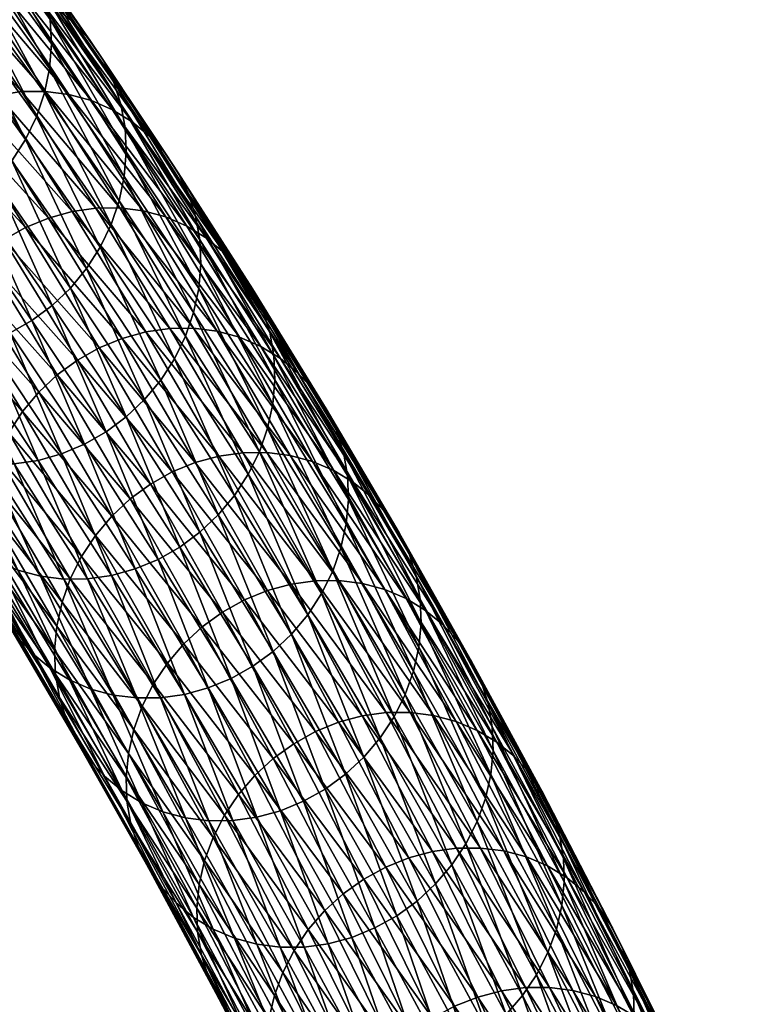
# Model space of a CAD drawing. Header units: centimetres. Extents: x -1886 to 2760, y -2774 to 68.
# Tile 21 of 77: x 1.708 to 2.356, y 57.657 to 58.531. Entities that reach past the tile are written whole.
import ezdxf

# ---------------------------------------------------------------- set-up
doc = ezdxf.new("R2010")
doc.units = ezdxf.units.CM
doc.layers.get('0').update_dxf_attribs({"true_color": 0x086e87})

msp = doc.modelspace()

# ---------------------------------------------------------------- meshes
at = {"color": 9, "true_color": 0xc1c1c1}
mesh = msp.add_polyface(dxfattribs=at)
corners = [(1.73514, 58.53146, -1110.18457), (1.80173, 58.43544, -1110.02734), (1.8027, 58.4139, -1110.02795), (1.73616, 58.50984, -1110.18506), (1.80091, 58.39215, -1110.02808), (1.73442, 58.48801, -1110.18506), (1.66832, 58.62402, -1110.34131), (1.6694, 58.60234, -1110.34167), (1.66771, 58.58044, -1110.34167), (1.72285, 58.44523, -1110.18396), (1.65625, 58.53751, -1110.34033), (1.66331, 58.5587, -1110.34119), (1.72997, 58.46635, -1110.18469), (1.7964, 58.37056, -1110.02783), (1.71314, 58.42502, -1110.18286), (1.64658, 58.51724, -1110.33899), (1.70104, 58.40604, -1110.18127), (1.63452, 58.49821, -1110.33728), (1.68679, 58.38861, -1110.17932), (1.62032, 58.48072, -1110.33533), (1.61828, 58.66148, -1110.16467), (1.68515, 58.56496, -1110.00671), (1.70516, 58.55954, -1110.00989), (1.5975, 58.66414, -1110.16138), (1.66438, 58.56761, -1110.00342), (1.63829, 58.65603, -1110.16785), (1.72403, 58.55136, -1110.01294), (1.65718, 58.64782, -1110.17078), (1.74147, 58.54062, -1110.01587), (1.67465, 58.63703, -1110.17371), (1.77096, 58.51231, -1110.021), (1.70419, 58.60862, -1110.17859), (1.69041, 58.6239, -1110.17627), (1.75721, 58.52754, -1110.01855), (1.78241, 58.49516, -1110.02307), (1.71569, 58.59139, -1110.18066), (1.79145, 58.4764, -1110.0249), (1.72476, 58.57256, -1110.18237), (1.64872, 58.68417, -1110.33777), (1.7313, 58.55247, -1110.18359), (1.79793, 58.45638, -1110.02625), (1.66443, 58.64511, -1110.34058), (1.65785, 58.66528, -1110.33936), (1.60106, 58.55864, -1109.99402), (1.66755, 58.45866, -1109.83569), (1.68848, 58.46448, -1109.83875), (1.62197, 58.56446, -1109.99707), (1.70972, 58.46746, -1109.84192), (1.6432, 58.56745, -1110.00024), (1.73091, 58.46762, -1109.84509), (1.79699, 58.3642, -1109.6864), (1.77168, 58.45959, -1109.85156), (1.75168, 58.46499, -1109.84839), (1.79053, 58.45144, -1109.85461), (1.80796, 58.44075, -1109.85754), (1.83738, 58.41255, -1109.86279), (1.82367, 58.42772, -1109.86035), (1.8488, 58.39546, -1109.86499), (1.8578, 58.37677, -1109.86694)]
mesh.append_faces([[corners[k] for k in face] for face in [(0, 1, 2), (2, 3, 0), (3, 2, 4), (4, 5, 3), (6, 0, 3), (3, 7, 6), (7, 3, 5), (5, 8, 7), (9, 10, 11), (11, 12, 9), (13, 12, 5), (12, 11, 8), (8, 5, 12), (10, 9, 14), (14, 15, 10), (15, 14, 16), (16, 17, 15), (18, 19, 17), (20, 21, 22), (23, 24, 21), (25, 22, 26), (26, 27, 25), (27, 26, 28), (28, 29, 27), (30, 31, 32), (32, 33, 30), (33, 32, 29), (29, 28, 33), (31, 30, 34), (34, 35, 31), (35, 34, 36), (36, 37, 35), (38, 35, 37), (1, 0, 39), (39, 40, 1), (0, 6, 41), (41, 39, 0), (40, 39, 37), (37, 36, 40), (42, 37, 39), (43, 44, 45), (46, 45, 47), (47, 48, 46), (48, 47, 49), (49, 24, 48), (50, 49, 47), (51, 22, 21), (21, 52, 51), (52, 21, 24), (24, 49, 52), (22, 51, 53), (53, 26, 22), (26, 53, 54), (54, 28, 26), (55, 30, 33), (33, 56, 55), (56, 33, 28), (28, 54, 56), (30, 55, 57), (57, 34, 30), (58, 36, 34)]], dxfattribs={"vtx2": -1, "color": 9})
mesh = msp.add_polyface(dxfattribs=at)
corners = [(1.78924, 58.34951, -1110.02722), (1.72285, 58.44523, -1110.18396), (1.72997, 58.46635, -1110.18469), (1.7964, 58.37056, -1110.02783), (1.73442, 58.48801, -1110.18506), (1.80091, 58.39215, -1110.02808), (1.77947, 58.32937, -1110.02612), (1.71314, 58.42502, -1110.18286), (1.76732, 58.31045, -1110.02466), (1.70104, 58.40604, -1110.18127), (1.73682, 58.27756, -1110.02075), (1.67062, 58.37305, -1110.17712), (1.68679, 58.38861, -1110.17932), (1.75303, 58.29308, -1110.02295), (1.62032, 58.48072, -1110.33533), (1.63452, 58.49821, -1110.33728), (1.71893, 58.26421, -1110.01831), (1.65276, 58.35966, -1110.17456), (1.69969, 58.25319, -1110.01562), (1.63355, 58.34861, -1110.17175), (1.80173, 58.43544, -1110.02734), (1.86799, 58.33596, -1109.86963), (1.86891, 58.3145, -1109.87036), (1.8027, 58.4139, -1110.02795), (1.86707, 58.29283, -1109.87061), (1.85529, 58.25034, -1109.87), (1.86251, 58.27132, -1109.87048), (1.61008, 58.4259, -1109.82788), (1.67602, 58.32261, -1109.66943), (1.69399, 58.33588, -1109.67163), (1.62801, 58.4392, -1109.8302), (1.71329, 58.34682, -1109.67419), (1.64728, 58.45019, -1109.83289), (1.82004, 58.25422, -1109.52087), (1.75453, 58.36106, -1109.68005), (1.73359, 58.35527, -1109.677), (1.68848, 58.46448, -1109.83875), (1.66755, 58.45866, -1109.83569), (1.77579, 58.36403, -1109.68311), (1.70972, 58.46746, -1109.84192), (1.79699, 58.3642, -1109.6864), (1.84131, 58.25718, -1109.52393), (1.86252, 58.25734, -1109.5271), (1.90329, 58.24937, -1109.53357), (1.83776, 58.3562, -1109.69275), (1.81776, 58.36158, -1109.68958), (1.8833, 58.25473, -1109.5304), (1.77168, 58.45959, -1109.85156), (1.75168, 58.46499, -1109.84839), (1.73091, 58.46762, -1109.84509), (1.8566, 58.34808, -1109.69592), (1.79053, 58.45144, -1109.85461), (1.87401, 58.33743, -1109.69885), (1.80796, 58.44075, -1109.85754), (1.90338, 58.30934, -1109.70435), (1.83738, 58.41255, -1109.86279), (1.82367, 58.42772, -1109.86035), (1.8897, 58.32445, -1109.70166), (1.91476, 58.29231, -1109.70654), (1.8488, 58.39546, -1109.86499), (1.78241, 58.49516, -1110.02307), (1.8578, 58.37677, -1109.86694), (1.92372, 58.27369, -1109.7085), (1.79793, 58.45638, -1110.02625), (1.86424, 58.35683, -1109.86841), (1.79145, 58.4764, -1110.0249), (1.93011, 58.25383, -1109.71021)]
mesh.append_faces([[corners[k] for k in face] for face in [(0, 1, 2), (2, 3, 0), (4, 5, 3), (1, 0, 6), (6, 7, 1), (7, 6, 8), (8, 9, 7), (10, 11, 12), (12, 13, 10), (14, 12, 11), (13, 12, 9), (9, 8, 13), (15, 9, 12), (16, 17, 11), (18, 19, 17), (20, 21, 22), (22, 23, 20), (23, 22, 24), (24, 5, 23), (25, 0, 3), (26, 3, 5), (5, 24, 26), (27, 28, 29), (29, 30, 27), (30, 29, 31), (31, 32, 30), (33, 34, 35), (34, 36, 37), (37, 35, 34), (35, 37, 32), (32, 31, 35), (36, 34, 38), (38, 39, 36), (39, 38, 40), (41, 38, 34), (42, 40, 38), (43, 44, 45), (46, 45, 40), (44, 47, 48), (48, 45, 44), (45, 48, 49), (49, 40, 45), (47, 44, 50), (50, 51, 47), (51, 50, 52), (52, 53, 51), (54, 55, 56), (56, 57, 54), (57, 56, 53), (53, 52, 57), (55, 54, 58), (58, 59, 55), (60, 59, 61), (59, 58, 62), (62, 61, 59), (21, 20, 63), (63, 64, 21), (64, 63, 65), (65, 61, 64), (66, 64, 61)]], dxfattribs={"vtx2": -1, "color": 9})
mesh = msp.add_polyface(dxfattribs=at)
corners = [(1.67062, 58.37305, -1110.17712), (1.73682, 58.27756, -1110.02075), (1.71893, 58.26421, -1110.01831), (1.65276, 58.35966, -1110.17456), (1.69969, 58.25319, -1110.01562), (1.61333, 58.34008, -1110.16882), (1.67944, 58.24469, -1110.0127), (1.65854, 58.23886, -1110.00964), (1.63355, 58.34861, -1110.17175), (1.78924, 58.34951, -1110.02722), (1.85529, 58.25034, -1109.87), (1.84547, 58.23027, -1109.86914), (1.77947, 58.32937, -1110.02612), (1.83328, 58.21142, -1109.86768), (1.76732, 58.31045, -1110.02466), (1.8027, 58.17864, -1109.86401), (1.75303, 58.29308, -1110.02295), (1.81894, 58.1941, -1109.86597), (1.86814, 58.0763, -1109.70679), (1.78476, 58.16533, -1109.86157), (1.85017, 58.06304, -1109.70447), (1.76549, 58.15435, -1109.85901), (1.83086, 58.0521, -1109.7019), (1.7243, 58.14006, -1109.85315), (1.74522, 58.14587, -1109.85608), (1.70305, 58.13708, -1109.84998), (1.63731, 58.23588, -1110.00647), (1.68187, 58.13692, -1109.84668), (1.61613, 58.23572, -1110.00317), (1.66109, 58.13955, -1109.84351), (1.60946, 58.18725, -1109.66382), (1.67451, 58.08109, -1109.50586), (1.67646, 58.10259, -1109.50525), (1.61597, 58.23027, -1109.66345), (1.68112, 58.12394, -1109.50513), (1.68844, 58.14476, -1109.50537), (1.61136, 58.20884, -1109.66345), (1.76295, 58.05481, -1109.34717), (1.69836, 58.16468, -1109.5061), (1.77528, 58.07344, -1109.34814), (1.71064, 58.18339, -1109.5072), (1.62324, 58.25117, -1109.66382), (1.63311, 58.27116, -1109.66467), (1.64535, 58.28995, -1109.66589), (1.80613, 58.10584, -1109.35132), (1.7414, 58.21593, -1109.5105), (1.72507, 58.20057, -1109.50867), (1.78975, 58.09056, -1109.34949), (1.67602, 58.32261, -1109.66943), (1.65973, 58.3072, -1109.66748), (1.82417, 58.119, -1109.35339), (1.75941, 58.22913, -1109.5127), (1.84354, 58.12984, -1109.35571), (1.77875, 58.24003, -1109.51526), (1.69399, 58.33588, -1109.67163), (1.71329, 58.34682, -1109.67419), (1.88489, 58.14397, -1109.36133), (1.82004, 58.25422, -1109.52087), (1.79907, 58.24845, -1109.51794), (1.73359, 58.35527, -1109.677), (1.8639, 58.13822, -1109.3584), (1.75453, 58.36106, -1109.68005), (1.84131, 58.25718, -1109.52393), (1.77579, 58.36403, -1109.68311), (1.86252, 58.25734, -1109.5271)]
mesh.append_faces([[corners[k] for k in face] for face in [(0, 1, 2), (3, 2, 4), (5, 6, 7), (8, 4, 6), (9, 10, 11), (11, 12, 9), (12, 11, 13), (13, 14, 12), (15, 1, 16), (16, 17, 15), (17, 16, 14), (14, 13, 17), (18, 15, 17), (1, 15, 19), (19, 2, 1), (20, 19, 15), (2, 19, 21), (21, 4, 2), (22, 21, 19), (23, 7, 6), (6, 24, 23), (24, 6, 4), (4, 21, 24), (7, 23, 25), (25, 26, 7), (26, 25, 27), (27, 28, 26), (28, 27, 29), (30, 31, 32), (33, 34, 35), (36, 32, 34), (37, 38, 35), (39, 40, 38), (41, 35, 38), (38, 42, 41), (42, 38, 40), (40, 43, 42), (44, 45, 46), (46, 47, 44), (45, 48, 49), (49, 46, 45), (47, 46, 40), (46, 49, 43), (43, 40, 46), (45, 44, 50), (50, 51, 45), (51, 50, 52), (52, 53, 51), (48, 45, 51), (51, 54, 48), (54, 51, 53), (53, 55, 54), (56, 57, 58), (59, 58, 57), (60, 58, 53), (53, 52, 60), (58, 59, 55), (55, 53, 58), (61, 57, 62), (63, 62, 64)]], dxfattribs={"vtx2": -1, "color": 9})
mesh = msp.add_polyface(dxfattribs=at)
corners = [(1.86799, 58.33596, -1109.86963), (1.93381, 58.23304, -1109.71143), (1.93469, 58.21166, -1109.71228), (1.86891, 58.3145, -1109.87036), (1.93279, 58.19007, -1109.71277), (1.86707, 58.29283, -1109.87061), (1.99911, 58.12667, -1109.55286), (1.99994, 58.10538, -1109.55383), (1.99799, 58.08387, -1109.55432), (1.99333, 58.06252, -1109.55444), (1.92818, 58.16863, -1109.71277), (1.7964, 58.37056, -1110.02783), (1.86251, 58.27132, -1109.87048), (1.85529, 58.25034, -1109.87), (1.92091, 58.14774, -1109.7124), (1.91105, 58.12774, -1109.71155), (1.84547, 58.23027, -1109.86914), (1.89881, 58.10896, -1109.71033), (1.83328, 58.21142, -1109.86768), (1.88443, 58.09171, -1109.70874), (1.81894, 58.1941, -1109.86597), (1.79907, 58.24845, -1109.51794), (1.8639, 58.13822, -1109.3584), (1.88489, 58.14397, -1109.36133), (1.82004, 58.25422, -1109.52087), (1.90618, 58.1469, -1109.36438), (1.84131, 58.25718, -1109.52393), (1.9274, 58.14706, -1109.36755), (1.86252, 58.25734, -1109.5271), (1.96817, 58.13912, -1109.3739), (1.90329, 58.24937, -1109.53357), (1.8833, 58.25473, -1109.5304), (1.94818, 58.14446, -1109.37073), (1.81776, 58.36158, -1109.68958), (1.79699, 58.3642, -1109.6864), (1.987, 58.13106, -1109.37708), (1.92212, 58.24128, -1109.53674), (2.00437, 58.12048, -1109.38013), (1.93951, 58.23067, -1109.53979), (1.83776, 58.3562, -1109.69275), (1.8566, 58.34808, -1109.69592), (1.87401, 58.33743, -1109.69885), (2.03365, 58.09261, -1109.38586), (1.96883, 58.20269, -1109.54529), (1.95518, 58.21774, -1109.5426), (2.02002, 58.1076, -1109.38306), (1.90338, 58.30934, -1109.70435), (1.8897, 58.32445, -1109.70166), (2.04497, 58.0757, -1109.38831), (1.98018, 58.18572, -1109.54761), (2.05385, 58.05723, -1109.39038), (1.9891, 58.16718, -1109.54968), (1.91476, 58.29231, -1109.70654), (1.92372, 58.27369, -1109.7085), (1.93011, 58.25383, -1109.71021), (1.99545, 58.14738, -1109.55151), (1.86424, 58.35683, -1109.86841), (1.8578, 58.37677, -1109.86694)]
mesh.append_faces([[corners[k] for k in face] for face in [(0, 1, 2), (2, 3, 0), (3, 2, 4), (4, 5, 3), (1, 6, 7), (7, 2, 1), (2, 7, 8), (8, 4, 2), (9, 10, 4), (11, 12, 13), (14, 13, 12), (12, 10, 14), (10, 12, 5), (5, 4, 10), (13, 14, 15), (15, 16, 13), (16, 15, 17), (17, 18, 16), (19, 20, 18), (18, 17, 19), (21, 22, 23), (24, 23, 25), (25, 26, 24), (26, 25, 27), (27, 28, 26), (29, 30, 31), (31, 32, 29), (33, 31, 30), (32, 31, 28), (28, 27, 32), (34, 28, 31), (30, 29, 35), (35, 36, 30), (36, 35, 37), (37, 38, 36), (39, 30, 36), (36, 40, 39), (40, 36, 38), (38, 41, 40), (42, 43, 44), (44, 45, 42), (43, 46, 47), (47, 44, 43), (45, 44, 38), (38, 37, 45), (44, 47, 41), (41, 38, 44), (43, 42, 48), (48, 49, 43), (50, 51, 49), (46, 43, 49), (49, 52, 46), (52, 49, 51), (51, 53, 52), (6, 1, 54), (54, 55, 6), (55, 54, 53), (53, 51, 55), (1, 0, 56), (56, 54, 1), (57, 53, 54)]], dxfattribs={"vtx2": -1, "color": 9})
mesh = msp.add_polyface(dxfattribs=at)
corners = [(1.98601, 58.0417, -1109.5542), (1.92091, 58.14774, -1109.7124), (1.92818, 58.16863, -1109.71277), (1.99333, 58.06252, -1109.55444), (1.97609, 58.02178, -1109.55347), (1.91105, 58.12774, -1109.71155), (1.96381, 58.00307, -1109.55237), (1.89881, 58.10896, -1109.71033), (1.99734, 57.86138, -1109.39087), (1.93305, 57.97054, -1109.54907), (1.94938, 57.98589, -1109.5509), (1.86814, 58.0763, -1109.70679), (1.88443, 58.09171, -1109.70874), (1.81894, 58.1941, -1109.86597), (1.8027, 58.17864, -1109.86401), (1.85017, 58.06304, -1109.70447), (1.78476, 58.16533, -1109.86157), (1.83086, 58.0521, -1109.7019), (1.97929, 57.84823, -1109.38879), (1.91504, 57.95734, -1109.54688), (1.8957, 57.94644, -1109.54443), (1.85441, 57.93226, -1109.5387), (1.78962, 58.03786, -1109.69617), (1.81057, 58.04366, -1109.6991), (1.87538, 57.93803, -1109.54163), (1.74522, 58.14587, -1109.85608), (1.76549, 58.15435, -1109.85901), (1.83314, 57.9293, -1109.53564), (1.76836, 58.03489, -1109.69299), (1.81193, 57.92914, -1109.53247), (1.74717, 58.03473, -1109.68982), (1.79115, 57.93175, -1109.5293), (1.74561, 58.01424, -1109.34644), (1.80935, 57.90117, -1109.18738), (1.81676, 57.92181, -1109.18738), (1.7409, 57.99297, -1109.34668), (1.80459, 57.87999, -1109.18774), (1.75298, 58.03497, -1109.34656), (1.82678, 57.94157, -1109.18787), (1.76295, 58.05481, -1109.34717), (1.83916, 57.96012, -1109.18872), (1.77528, 58.07344, -1109.34814), (1.8701, 57.99238, -1109.19165), (1.80613, 58.10584, -1109.35132), (1.78975, 58.09056, -1109.34949), (1.85368, 57.97716, -1109.18994), (1.93322, 57.87555, -1109.03149), (1.91676, 57.86041, -1109.03003), (1.88819, 58.00547, -1109.1936), (1.82417, 58.119, -1109.35339), (1.95134, 57.88858, -1109.03345), (1.90759, 58.01627, -1109.19592), (1.84354, 58.12984, -1109.35571), (1.97079, 57.89932, -1109.03564), (1.949, 58.03031, -1109.20129), (1.88489, 58.14397, -1109.36133), (1.8639, 58.13822, -1109.3584), (1.92798, 58.0246, -1109.19849), (2.01225, 57.91328, -1109.04089), (1.99121, 57.90761, -1109.03809), (1.9703, 58.03323, -1109.20435), (1.90618, 58.1469, -1109.36438), (1.99153, 58.03338, -1109.2074), (1.9274, 58.14706, -1109.36755), (2.01232, 58.03078, -1109.21057), (1.94818, 58.14446, -1109.37073)]
mesh.append_faces([[corners[k] for k in face] for face in [(0, 1, 2), (2, 3, 0), (1, 0, 4), (4, 5, 1), (5, 4, 6), (6, 7, 5), (8, 9, 10), (9, 11, 12), (12, 10, 9), (10, 12, 7), (7, 6, 10), (13, 12, 11), (14, 11, 15), (16, 15, 17), (18, 19, 9), (11, 9, 19), (19, 15, 11), (15, 19, 20), (20, 17, 15), (21, 22, 23), (23, 24, 21), (24, 23, 17), (17, 20, 24), (25, 23, 22), (26, 17, 23), (22, 21, 27), (27, 28, 22), (28, 27, 29), (30, 29, 31), (32, 33, 34), (35, 36, 33), (37, 34, 38), (38, 39, 37), (39, 38, 40), (40, 41, 39), (42, 43, 44), (44, 45, 42), (45, 44, 41), (41, 40, 45), (46, 42, 45), (47, 45, 40), (43, 42, 48), (48, 49, 43), (42, 46, 50), (50, 48, 42), (49, 48, 51), (51, 52, 49), (48, 50, 53), (53, 51, 48), (54, 55, 56), (56, 57, 54), (57, 56, 52), (52, 51, 57), (58, 54, 57), (59, 57, 51), (51, 53, 59), (55, 54, 60), (60, 61, 55), (61, 60, 62), (62, 63, 61), (64, 65, 63)]], dxfattribs={"vtx2": -1, "color": 9})
mesh = msp.add_polyface(dxfattribs=at)
corners = [(1.99911, 58.12667, -1109.55286), (2.06378, 58.01688, -1109.3938), (2.06456, 57.99567, -1109.39478), (1.99994, 58.10538, -1109.55383), (2.06256, 57.97424, -1109.39551), (1.99799, 58.08387, -1109.55432), (2.05048, 57.93224, -1109.39563), (1.98601, 58.0417, -1109.5542), (1.99333, 58.06252, -1109.55444), (2.05785, 57.95298, -1109.39575), (1.93279, 58.19007, -1109.71277), (2.04051, 57.91241, -1109.39502), (1.97609, 58.02178, -1109.55347), (2.02818, 57.89378, -1109.39404), (1.96381, 58.00307, -1109.55237), (2.01371, 57.87667, -1109.3927), (1.94938, 57.98589, -1109.5509), (1.98018, 58.18572, -1109.54761), (2.04497, 58.0757, -1109.38831), (2.05385, 58.05723, -1109.39038), (1.99545, 58.14738, -1109.55151), (2.06016, 58.03751, -1109.39221), (1.9891, 58.16718, -1109.54968), (2.12771, 57.90366, -1109.23413), (2.12845, 57.88254, -1109.23535), (2.1264, 57.86121, -1109.23621), (2.12165, 57.84003, -1109.23657), (1.92798, 58.0246, -1109.19849), (1.99121, 57.90761, -1109.03809), (2.01225, 57.91328, -1109.04089), (1.949, 58.03031, -1109.20129), (2.03358, 57.91618, -1109.04382), (1.9703, 58.03323, -1109.20435), (2.05482, 57.91632, -1109.04688), (1.99153, 58.03338, -1109.2074), (2.03231, 58.02545, -1109.21387), (1.96817, 58.13912, -1109.3739), (1.94818, 58.14446, -1109.37073), (2.01232, 58.03078, -1109.21057), (1.9274, 58.14706, -1109.36755), (2.09561, 57.9084, -1109.05334), (2.07562, 57.91372, -1109.05005), (2.05113, 58.01741, -1109.21704), (1.987, 58.13106, -1109.37708), (2.11443, 57.90038, -1109.05652), (2.0685, 58.00687, -1109.22009), (2.00437, 58.12048, -1109.38013), (2.13178, 57.88988, -1109.05969), (2.09773, 57.9791, -1109.22583), (2.03365, 58.09261, -1109.38586), (2.02002, 58.1076, -1109.38306), (2.08412, 57.99403, -1109.22314), (2.16097, 57.86219, -1109.06543), (2.1474, 57.87708, -1109.06262), (2.10902, 57.96226, -1109.22839), (2.17224, 57.84541, -1109.06812), (2.11787, 57.94386, -1109.23071), (2.12414, 57.92421, -1109.23267)]
mesh.append_faces([[corners[k] for k in face] for face in [(0, 1, 2), (2, 3, 0), (3, 2, 4), (4, 5, 3), (6, 7, 8), (8, 9, 6), (9, 8, 5), (5, 4, 9), (10, 5, 8), (7, 6, 11), (11, 12, 7), (12, 11, 13), (13, 14, 12), (15, 16, 14), (14, 13, 15), (17, 18, 19), (1, 0, 20), (20, 21, 1), (21, 20, 22), (22, 19, 21), (1, 23, 24), (24, 2, 1), (2, 24, 25), (25, 4, 2), (26, 9, 4), (27, 28, 29), (30, 29, 31), (31, 32, 30), (32, 31, 33), (33, 34, 32), (35, 36, 37), (37, 38, 35), (39, 34, 38), (40, 35, 38), (38, 41, 40), (41, 38, 34), (34, 33, 41), (36, 35, 42), (42, 43, 36), (35, 40, 44), (44, 42, 35), (43, 42, 45), (45, 46, 43), (42, 44, 47), (47, 45, 42), (48, 49, 50), (50, 51, 48), (51, 50, 46), (46, 45, 51), (52, 48, 51), (53, 51, 45), (45, 47, 53), (49, 48, 54), (54, 18, 49), (55, 54, 48), (18, 54, 56), (56, 19, 18), (23, 1, 21), (21, 57, 23), (57, 21, 19), (19, 56, 57)]], dxfattribs={"vtx2": -1, "color": 9})
mesh = msp.add_polyface(dxfattribs=at)
corners = [(1.78962, 58.03786, -1109.69617), (1.7243, 58.14006, -1109.85315), (1.74522, 58.14587, -1109.85608), (1.81057, 58.04366, -1109.6991), (1.76549, 58.15435, -1109.85901), (1.76836, 58.03489, -1109.69299), (1.70305, 58.13708, -1109.84998), (1.74717, 58.03473, -1109.68982), (1.68187, 58.13692, -1109.84668), (1.81193, 57.92914, -1109.53247), (1.77116, 57.93711, -1109.526), (1.7064, 58.04272, -1109.68335), (1.72639, 58.03735, -1109.68665), (1.79115, 57.93175, -1109.5293), (1.6411, 58.14495, -1109.84033), (1.66109, 58.13955, -1109.84351), (1.68756, 58.05083, -1109.6803), (1.62224, 58.1531, -1109.83716), (1.67015, 58.06149, -1109.67725), (1.75233, 57.94519, -1109.52283), (1.73494, 57.9558, -1109.5199), (1.76982, 57.87463, -1109.35645), (1.70562, 57.98379, -1109.51428), (1.71927, 57.96873, -1109.51697), (1.64078, 58.08957, -1109.67188), (1.65446, 58.07447, -1109.67444), (1.78344, 57.85964, -1109.35913), (1.5891, 58.17682, -1109.83154), (1.60481, 58.16379, -1109.83423), (1.75849, 57.89153, -1109.35388), (1.69427, 58.00075, -1109.51196), (1.74961, 57.91, -1109.35181), (1.68535, 58.01929, -1109.50989), (1.6294, 58.1066, -1109.66956), (1.62044, 58.12521, -1109.6676), (1.73969, 57.95034, -1109.34839), (1.67534, 58.05979, -1109.50684), (1.679, 58.03909, -1109.50818), (1.7433, 57.92971, -1109.34998), (1.61404, 58.14508, -1109.66602), (1.73891, 57.97155, -1109.34741), (1.67451, 58.08109, -1109.50586), (1.7409, 57.99297, -1109.34668), (1.67646, 58.10259, -1109.50525), (1.61034, 58.16587, -1109.66467), (1.75298, 58.03497, -1109.34656), (1.68844, 58.14476, -1109.50537), (1.68112, 58.12394, -1109.50513), (1.74561, 58.01424, -1109.34644), (1.76295, 58.05481, -1109.34717), (1.69836, 58.16468, -1109.5061), (1.77528, 58.07344, -1109.34814), (1.71064, 58.18339, -1109.5072), (1.78975, 58.09056, -1109.34949), (1.80255, 57.85866, -1109.18848), (1.80459, 57.87999, -1109.18774), (1.81676, 57.92181, -1109.18738), (1.80935, 57.90117, -1109.18738)]
mesh.append_faces([[corners[k] for k in face] for face in [(0, 1, 2), (3, 2, 4), (1, 0, 5), (5, 6, 1), (6, 5, 7), (7, 8, 6), (9, 7, 5), (10, 11, 12), (12, 13, 10), (13, 12, 7), (11, 14, 15), (15, 12, 11), (12, 15, 8), (8, 7, 12), (14, 11, 16), (16, 17, 14), (17, 16, 18), (11, 10, 19), (19, 16, 11), (16, 19, 20), (20, 18, 16), (21, 22, 23), (22, 24, 25), (25, 23, 22), (26, 23, 20), (23, 25, 18), (18, 20, 23), (27, 25, 24), (28, 18, 25), (22, 21, 29), (29, 30, 22), (30, 29, 31), (31, 32, 30), (24, 22, 30), (30, 33, 24), (33, 30, 32), (32, 34, 33), (35, 36, 37), (37, 38, 35), (39, 37, 36), (38, 37, 32), (32, 31, 38), (37, 39, 34), (34, 32, 37), (36, 35, 40), (40, 41, 36), (41, 40, 42), (42, 43, 41), (44, 36, 41), (45, 46, 47), (47, 48, 45), (48, 47, 43), (43, 42, 48), (46, 45, 49), (50, 49, 51), (52, 51, 53), (54, 40, 35), (55, 42, 40), (56, 45, 48), (57, 48, 42)]], dxfattribs={"vtx2": -1, "color": 9})
mesh = msp.add_polyface(dxfattribs=at)
corners = [(1.94938, 57.98589, -1109.5509), (2.01371, 57.87667, -1109.3927), (1.99734, 57.86138, -1109.39087), (2.12771, 57.90366, -1109.23413), (2.19082, 57.78706, -1109.0741), (2.19151, 57.76601, -1109.07544), (2.12845, 57.88254, -1109.23535), (2.18943, 57.74477, -1109.07642), (2.1264, 57.86121, -1109.23621), (2.11423, 57.81938, -1109.23657), (2.05048, 57.93224, -1109.39563), (2.05785, 57.95298, -1109.39575), (2.12165, 57.84003, -1109.23657), (2.06256, 57.97424, -1109.39551), (2.17715, 57.70312, -1109.07703), (2.18462, 57.72369, -1109.0769), (2.10421, 57.79963, -1109.23608), (2.04051, 57.91241, -1109.39502), (2.16709, 57.68346, -1109.07666), (2.09183, 57.78107, -1109.23523), (2.02818, 57.89378, -1109.39404), (2.0609, 57.74882, -1109.2323), (2.07731, 57.76404, -1109.23389), (2.04281, 57.73573, -1109.23035), (1.97929, 57.84823, -1109.38879), (2.0234, 57.72494, -1109.22803), (1.95992, 57.83739, -1109.38647), (2.00302, 57.71661, -1109.22546), (1.93322, 57.87555, -1109.03149), (1.9954, 57.7554, -1108.87097), (2.01356, 57.76836, -1108.8728), (1.95134, 57.88858, -1109.03345), (2.03304, 57.77904, -1108.875), (1.97079, 57.89932, -1109.03564), (2.07456, 57.79292, -1108.88), (2.01225, 57.91328, -1109.04089), (1.99121, 57.90761, -1109.03809), (2.05349, 57.78728, -1108.87732), (2.09591, 57.79578, -1108.88293), (2.03358, 57.91618, -1109.04382), (2.11717, 57.7959, -1108.88599), (2.05482, 57.91632, -1109.04688), (2.15798, 57.78798, -1108.89233), (2.09561, 57.9084, -1109.05334), (2.07562, 57.91372, -1109.05005), (2.13798, 57.79329, -1108.88916), (2.17679, 57.77998, -1108.89551), (2.11443, 57.90038, -1109.05652), (2.19414, 57.76951, -1108.89868), (2.13178, 57.88988, -1109.05969), (2.22329, 57.74192, -1108.90466), (2.16097, 57.86219, -1109.06543), (2.1474, 57.87708, -1109.06262), (2.20973, 57.75675, -1108.90173), (2.08412, 57.99403, -1109.22314), (2.09773, 57.9791, -1109.22583), (2.17224, 57.84541, -1109.06812), (2.10902, 57.96226, -1109.22839), (2.18105, 57.82708, -1109.07043), (2.11787, 57.94386, -1109.23071), (2.23453, 57.7252, -1108.90735), (2.24331, 57.70694, -1108.90967), (2.24952, 57.68745, -1108.91187), (2.18729, 57.80752, -1109.07251), (2.12414, 57.92421, -1109.23267)]
mesh.append_faces([[corners[k] for k in face] for face in [(0, 1, 2), (3, 4, 5), (5, 6, 3), (6, 5, 7), (7, 8, 6), (9, 10, 11), (11, 12, 9), (13, 8, 12), (14, 9, 12), (15, 12, 8), (8, 7, 15), (10, 9, 16), (16, 17, 10), (18, 16, 9), (17, 16, 19), (19, 20, 17), (21, 2, 1), (1, 22, 21), (22, 1, 20), (20, 19, 22), (2, 21, 23), (23, 24, 2), (24, 23, 25), (25, 26, 24), (26, 25, 27), (28, 29, 30), (31, 30, 32), (32, 33, 31), (34, 35, 36), (36, 37, 34), (37, 36, 33), (33, 32, 37), (35, 34, 38), (38, 39, 35), (39, 38, 40), (40, 41, 39), (42, 43, 44), (44, 45, 42), (45, 44, 41), (41, 40, 45), (43, 42, 46), (46, 47, 43), (47, 46, 48), (48, 49, 47), (50, 51, 52), (52, 53, 50), (53, 52, 49), (49, 48, 53), (54, 52, 51), (55, 51, 56), (57, 56, 58), (58, 59, 57), (51, 50, 60), (60, 56, 51), (61, 58, 56), (62, 63, 58), (4, 3, 64), (64, 63, 4), (63, 64, 59), (59, 58, 63)]], dxfattribs={"vtx2": -1, "color": 9})
mesh = msp.add_polyface(dxfattribs=at)
corners = [(1.93305, 57.97054, -1109.54907), (1.99734, 57.86138, -1109.39087), (1.97929, 57.84823, -1109.38879), (1.91504, 57.95734, -1109.54688), (1.95992, 57.83739, -1109.38647), (1.8957, 57.94644, -1109.54443), (1.91857, 57.82327, -1109.38086), (1.85441, 57.93226, -1109.5387), (1.87538, 57.93803, -1109.54163), (1.93956, 57.82901, -1109.38379), (1.89728, 57.82033, -1109.37781), (1.83314, 57.9293, -1109.53564), (1.87606, 57.82017, -1109.37476), (1.81193, 57.92914, -1109.53247), (1.83529, 57.82812, -1109.36829), (1.77116, 57.93711, -1109.526), (1.79115, 57.93175, -1109.5293), (1.85528, 57.82277, -1109.37146), (1.81646, 57.83617, -1109.36511), (1.75233, 57.94519, -1109.52283), (1.79908, 57.84675, -1109.36206), (1.73494, 57.9558, -1109.5199), (1.71927, 57.96873, -1109.51697), (1.78344, 57.85964, -1109.35913), (1.76982, 57.87463, -1109.35645), (1.982, 57.7109, -1109.22266), (2.00302, 57.71661, -1109.22546), (1.96069, 57.70798, -1109.2196), (1.93946, 57.70783, -1109.21643), (1.89868, 57.71576, -1109.21008), (1.91867, 57.71043, -1109.21326), (1.87986, 57.72379, -1109.20691), (1.8625, 57.73433, -1109.20374), (1.83327, 57.76211, -1109.198), (1.84687, 57.74717, -1109.20081), (1.82198, 57.77895, -1109.19543), (1.75849, 57.89153, -1109.35388), (1.81313, 57.79735, -1109.19324), (1.74961, 57.91, -1109.35181), (1.80328, 57.83753, -1109.1897), (1.73969, 57.95034, -1109.34839), (1.7433, 57.92971, -1109.34998), (1.80685, 57.81699, -1109.19128), (1.86604, 57.72139, -1109.03052), (1.80255, 57.85866, -1109.18848), (1.86534, 57.74242, -1109.0293), (1.73891, 57.97155, -1109.34741), (1.80459, 57.87999, -1109.18774), (1.86743, 57.76367, -1109.02832), (1.8797, 57.80531, -1109.02771), (1.81676, 57.92181, -1109.18738), (1.80935, 57.90117, -1109.18738), (1.87224, 57.78476, -1109.02783), (1.88977, 57.82498, -1109.02808), (1.82678, 57.94157, -1109.18787), (1.9022, 57.84345, -1109.02881), (1.83916, 57.96012, -1109.18872), (1.96429, 57.72346, -1108.86853), (1.9954, 57.7554, -1108.87097), (1.93322, 57.87555, -1109.03149), (1.91676, 57.86041, -1109.03003), (1.97889, 57.74033, -1108.86963), (1.85368, 57.97716, -1109.18994), (2.01356, 57.76836, -1108.8728), (1.95134, 57.88858, -1109.03345)]
mesh.append_faces([[corners[k] for k in face] for face in [(0, 1, 2), (3, 2, 4), (4, 5, 3), (6, 7, 8), (8, 9, 6), (9, 8, 5), (5, 4, 9), (7, 6, 10), (10, 11, 7), (11, 10, 12), (12, 13, 11), (14, 15, 16), (16, 17, 14), (17, 16, 13), (13, 12, 17), (15, 14, 18), (18, 19, 15), (19, 18, 20), (20, 21, 19), (22, 23, 24), (21, 20, 23), (25, 6, 9), (26, 9, 4), (27, 10, 6), (28, 12, 10), (29, 14, 17), (30, 17, 12), (31, 18, 14), (32, 20, 18), (33, 24, 23), (23, 34, 33), (34, 23, 20), (24, 33, 35), (35, 36, 24), (36, 35, 37), (37, 38, 36), (39, 40, 41), (41, 42, 39), (42, 41, 38), (38, 37, 42), (43, 39, 42), (40, 39, 44), (45, 44, 39), (46, 44, 47), (44, 45, 48), (48, 47, 44), (49, 50, 51), (51, 52, 49), (52, 51, 47), (47, 48, 52), (50, 49, 53), (53, 54, 50), (54, 53, 55), (55, 56, 54), (57, 55, 53), (58, 59, 60), (60, 61, 58), (61, 60, 55), (62, 60, 59), (56, 55, 60), (63, 64, 59)]], dxfattribs={"vtx2": -1, "color": 9})
mesh = msp.add_polyface(dxfattribs=at)
corners = [(1.91857, 57.82327, -1109.38086), (1.982, 57.7109, -1109.22266), (1.96069, 57.70798, -1109.2196), (1.89728, 57.82033, -1109.37781), (1.93946, 57.70783, -1109.21643), (2.00204, 57.59214, -1109.05774), (1.85528, 57.82277, -1109.37146), (1.91867, 57.71043, -1109.21326), (1.89868, 57.71576, -1109.21008), (1.87606, 57.82017, -1109.37476), (1.96124, 57.60006, -1109.05139), (1.98124, 57.59474, -1109.05469), (1.83529, 57.82812, -1109.36829), (1.87986, 57.72379, -1109.20691), (1.94243, 57.60807, -1109.04822), (1.81646, 57.83617, -1109.36511), (1.8625, 57.73433, -1109.20374), (1.92507, 57.61858, -1109.04504), (2.00407, 57.48904, -1108.88916), (1.98672, 57.49951, -1108.88599), (1.95757, 57.5271, -1108.88), (1.89588, 57.64626, -1109.03918), (1.90946, 57.63138, -1109.04211), (1.97112, 57.51227, -1108.88293), (1.79908, 57.84675, -1109.36206), (1.84687, 57.74717, -1109.20081), (1.83327, 57.76211, -1109.198), (1.88462, 57.66303, -1109.03662), (1.82198, 57.77895, -1109.19543), (1.8758, 57.68136, -1109.0343), (1.81313, 57.79735, -1109.19324), (1.94633, 57.54381, -1108.87732), (1.93754, 57.56207, -1108.87488), (1.98863, 57.4792, -1108.71106), (1.92785, 57.60193, -1108.87097), (1.93134, 57.58155, -1108.8728), (1.86604, 57.72139, -1109.03052), (1.86957, 57.70092, -1109.03223), (1.80685, 57.81699, -1109.19128), (1.80328, 57.83753, -1109.1897), (1.86534, 57.74242, -1109.0293), (1.98802, 57.50006, -1108.70947), (1.9272, 57.62288, -1108.86963), (1.9902, 57.52112, -1108.70837), (1.92933, 57.64404, -1108.86853), (1.86743, 57.76367, -1109.02832), (2.00266, 57.5624, -1108.70728), (1.9417, 57.6855, -1108.86768), (1.93419, 57.66503, -1108.86792), (1.8797, 57.80531, -1109.02771), (1.87224, 57.78476, -1109.02783), (1.9951, 57.54202, -1108.70764), (2.01281, 57.58188, -1108.7074), (1.95181, 57.70508, -1108.86792), (1.88977, 57.82498, -1109.02808), (1.96429, 57.72346, -1108.86853), (1.9022, 57.84345, -1109.02881), (1.97889, 57.74033, -1108.86963)]
mesh.append_faces([[corners[k] for k in face] for face in [(0, 1, 2), (3, 2, 4), (5, 4, 2), (6, 7, 8), (9, 4, 7), (10, 8, 7), (7, 11, 10), (11, 7, 4), (4, 5, 11), (12, 8, 13), (8, 10, 14), (14, 13, 8), (15, 13, 16), (13, 14, 17), (17, 16, 13), (18, 14, 10), (19, 17, 14), (20, 21, 22), (22, 23, 20), (23, 22, 17), (24, 16, 25), (21, 26, 25), (25, 22, 21), (22, 25, 16), (16, 17, 22), (26, 21, 27), (27, 28, 26), (28, 27, 29), (29, 30, 28), (21, 20, 31), (31, 27, 21), (27, 31, 32), (32, 29, 27), (33, 34, 35), (34, 36, 37), (37, 35, 34), (35, 37, 29), (29, 32, 35), (38, 37, 36), (37, 38, 30), (30, 29, 37), (39, 36, 40), (41, 42, 34), (43, 44, 42), (36, 34, 42), (42, 40, 36), (40, 42, 44), (44, 45, 40), (46, 47, 48), (47, 49, 50), (50, 48, 47), (51, 48, 44), (44, 43, 51), (48, 50, 45), (45, 44, 48), (52, 53, 47), (49, 47, 53), (53, 54, 49), (54, 53, 55), (56, 55, 57)]], dxfattribs={"vtx2": -1, "color": 9})
mesh = msp.add_polyface(dxfattribs=at)
corners = [(2.25301, 57.66707, -1108.9137), (2.31418, 57.54374, -1108.75269), (2.31479, 57.52288, -1108.75415), (2.25366, 57.64612, -1108.91504), (2.31262, 57.50182, -1108.75537), (2.25152, 57.62497, -1108.91614), (2.19082, 57.78706, -1109.0741), (2.19151, 57.76601, -1109.07544), (2.18943, 57.74477, -1109.07642), (2.30016, 57.46054, -1108.75635), (2.23916, 57.5835, -1108.91687), (2.24667, 57.60397, -1108.91675), (2.17715, 57.70312, -1109.07703), (2.18462, 57.72369, -1109.0769), (2.30772, 57.48091, -1108.7561), (2.22905, 57.56393, -1108.91675), (2.16709, 57.68346, -1109.07666), (2.21657, 57.54555, -1108.91602), (2.15466, 57.66499, -1109.07581), (2.1401, 57.64803, -1109.07471), (2.20197, 57.52867, -1108.91504), (2.18546, 57.5136, -1108.91357), (2.21931, 57.66423, -1108.73096), (2.15798, 57.78798, -1108.89233), (2.13798, 57.79329, -1108.88916), (2.19931, 57.66954, -1108.72778), (2.11717, 57.7959, -1108.88599), (2.17849, 57.67215, -1108.72461), (2.23812, 57.65625, -1108.73413), (2.17679, 57.77998, -1108.89551), (2.25547, 57.6458, -1108.7373), (2.19414, 57.76951, -1108.89868), (2.28459, 57.61829, -1108.74329), (2.22329, 57.74192, -1108.90466), (2.20973, 57.75675, -1108.90173), (2.27105, 57.63308, -1108.74036), (2.2958, 57.60165, -1108.74609), (2.23453, 57.7252, -1108.90735), (2.30456, 57.58345, -1108.74854), (2.24331, 57.70694, -1108.90967), (2.17224, 57.84541, -1109.06812), (2.24952, 57.68745, -1108.91187), (2.31073, 57.56404, -1108.75073), (2.18729, 57.80752, -1109.07251), (2.18105, 57.82708, -1109.07043), (2.11474, 57.66364, -1108.71619), (2.17485, 57.53669, -1108.55457), (2.19598, 57.54224, -1108.55701), (2.13584, 57.66922, -1108.71875), (2.21738, 57.54503, -1108.55981), (2.15721, 57.67205, -1108.72156), (2.23867, 57.5451, -1108.56274), (2.27952, 57.53717, -1108.56909), (2.25951, 57.54247, -1108.56592), (2.29833, 57.5292, -1108.57227), (2.31567, 57.51878, -1108.57544), (2.34477, 57.49136, -1108.58154), (2.33124, 57.5061, -1108.57861), (2.35596, 57.47476, -1108.58435)]
mesh.append_faces([[corners[k] for k in face] for face in [(0, 1, 2), (2, 3, 0), (3, 2, 4), (4, 5, 3), (6, 0, 3), (3, 7, 6), (7, 3, 5), (5, 8, 7), (9, 10, 11), (10, 12, 13), (13, 11, 10), (14, 11, 5), (11, 13, 8), (8, 5, 11), (12, 10, 15), (15, 16, 12), (16, 15, 17), (17, 18, 16), (19, 20, 21), (20, 19, 18), (18, 17, 20), (22, 23, 24), (24, 25, 22), (26, 27, 25), (23, 22, 28), (28, 29, 23), (29, 28, 30), (30, 31, 29), (32, 33, 34), (34, 35, 32), (35, 34, 31), (31, 30, 35), (33, 32, 36), (36, 37, 33), (37, 36, 38), (38, 39, 37), (40, 37, 39), (1, 0, 41), (41, 42, 1), (0, 6, 43), (43, 41, 0), (42, 41, 39), (39, 38, 42), (44, 39, 41), (45, 46, 47), (48, 47, 49), (49, 50, 48), (50, 49, 51), (51, 27, 50), (52, 22, 25), (25, 53, 52), (53, 25, 27), (27, 51, 53), (22, 52, 54), (54, 28, 22), (28, 54, 55), (55, 30, 28), (56, 32, 35), (57, 35, 30), (30, 55, 57), (58, 36, 32)]], dxfattribs={"vtx2": -1, "color": 9})
mesh = msp.add_polyface(dxfattribs=at)
corners = [(2.12165, 57.84003, -1109.23657), (2.18462, 57.72369, -1109.0769), (2.17715, 57.70312, -1109.07703), (2.11423, 57.81938, -1109.23657), (2.16709, 57.68346, -1109.07666), (2.10421, 57.79963, -1109.23608), (2.15466, 57.66499, -1109.07581), (2.09183, 57.78107, -1109.23523), (2.18546, 57.5136, -1108.91357), (2.12363, 57.63289, -1109.07324), (2.1401, 57.64803, -1109.07471), (2.0609, 57.74882, -1109.2323), (2.07731, 57.76404, -1109.23389), (2.10551, 57.61987, -1109.07129), (2.04281, 57.73573, -1109.23035), (2.08607, 57.60913, -1109.06909), (2.0234, 57.72494, -1109.22803), (2.1673, 57.50065, -1108.91187), (2.14782, 57.48997, -1108.90967), (2.1063, 57.4761, -1108.90466), (2.04461, 57.59517, -1109.06384), (2.06565, 57.60084, -1109.06653), (2.12737, 57.48174, -1108.90723), (1.93956, 57.82901, -1109.38379), (2.00302, 57.71661, -1109.22546), (1.982, 57.7109, -1109.22266), (2.02328, 57.59227, -1109.06091), (1.96069, 57.70798, -1109.2196), (2.00204, 57.59214, -1109.05774), (2.08495, 57.47324, -1108.90173), (2.06369, 57.47312, -1108.89868), (2.02288, 57.48104, -1108.89233), (1.96124, 57.60006, -1109.05139), (1.98124, 57.59474, -1109.05469), (2.04288, 57.47573, -1108.89551), (1.93419, 57.66503, -1108.86792), (1.9951, 57.54202, -1108.70764), (2.00266, 57.5624, -1108.70728), (1.9417, 57.6855, -1108.86768), (2.01281, 57.58188, -1108.7074), (1.95181, 57.70508, -1108.86792), (2.02534, 57.60017, -1108.70789), (1.96429, 57.72346, -1108.86853), (2.05653, 57.63195, -1108.71008), (1.9954, 57.7554, -1108.87097), (1.97889, 57.74033, -1108.86963), (2.03999, 57.61696, -1108.70874), (2.07474, 57.64483, -1108.71179), (2.01356, 57.76836, -1108.8728), (2.09426, 57.65545, -1108.71387), (2.03304, 57.77904, -1108.875), (2.13584, 57.66922, -1108.71875), (2.07456, 57.79292, -1108.88), (2.05349, 57.78728, -1108.87732), (2.11474, 57.66364, -1108.71619), (2.15721, 57.67205, -1108.72156), (2.09591, 57.79578, -1108.88293), (2.17849, 57.67215, -1108.72461), (2.11717, 57.7959, -1108.88599), (2.19931, 57.66954, -1108.72778), (2.13798, 57.79329, -1108.88916), (2.08525, 57.47361, -1108.54675), (2.11654, 57.50522, -1108.54871), (2.09995, 57.49031, -1108.54761), (2.13479, 57.51802, -1108.55029), (2.15434, 57.52857, -1108.55225), (2.19598, 57.54224, -1108.55701), (2.17485, 57.53669, -1108.55457)]
mesh.append_faces([[corners[k] for k in face] for face in [(0, 1, 2), (3, 2, 4), (5, 4, 6), (6, 7, 5), (8, 9, 10), (9, 11, 12), (12, 10, 9), (10, 12, 7), (7, 6, 10), (11, 9, 13), (13, 14, 11), (14, 13, 15), (15, 16, 14), (17, 13, 9), (18, 15, 13), (19, 20, 21), (22, 21, 15), (23, 24, 25), (20, 25, 24), (24, 21, 20), (21, 24, 16), (16, 15, 21), (25, 20, 26), (26, 27, 25), (27, 26, 28), (29, 26, 20), (30, 28, 26), (31, 32, 33), (34, 33, 28), (35, 36, 37), (38, 37, 39), (40, 39, 41), (41, 42, 40), (43, 44, 45), (45, 46, 43), (46, 45, 42), (42, 41, 46), (44, 43, 47), (47, 48, 44), (48, 47, 49), (49, 50, 48), (51, 52, 53), (53, 54, 51), (54, 53, 50), (50, 49, 54), (52, 51, 55), (55, 56, 52), (56, 55, 57), (57, 58, 56), (59, 60, 58), (61, 41, 39), (62, 43, 46), (63, 46, 41), (43, 62, 64), (64, 47, 43), (47, 64, 65), (65, 49, 47), (66, 51, 54), (67, 54, 49), (49, 65, 67)]], dxfattribs={"vtx2": -1, "color": 9})

doc.saveas('drawing.dxf')
